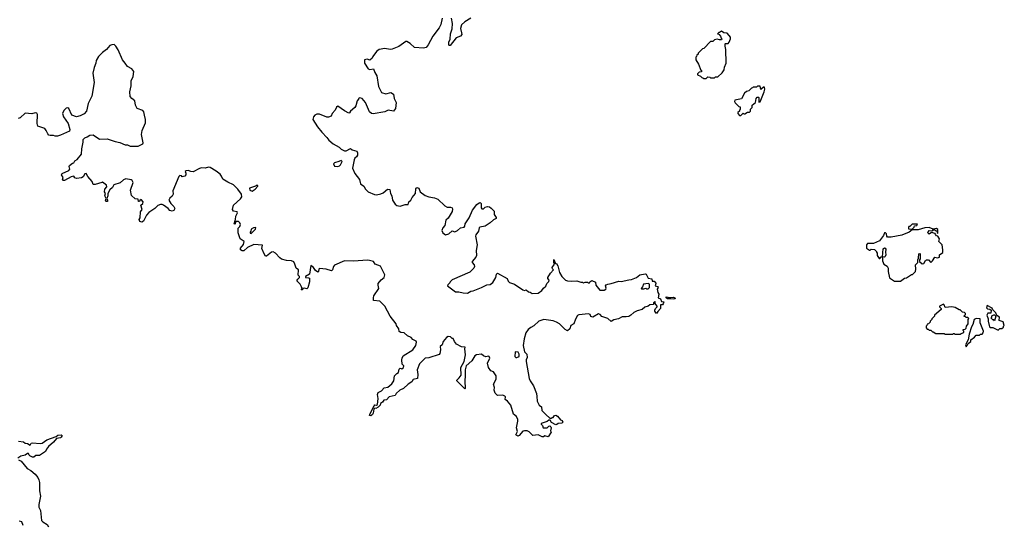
# Model space of a CAD drawing. Extents: x 2029826 to 2248070, y 228728 to 402406.
# Tile 62 of 256: x 2130841 to 2142550, y 265488 to 271501. Entities that reach past the tile are written whole.
import ezdxf

# ---------------------------------------------------------------- set-up
doc = ezdxf.new("R2010")
doc.units = 0

msp = doc.modelspace()

# ---------------------------------------------------------------- linework, layer by layer
at = {"layer": '0CON10XD'}
for points in [[(2135865, 271518), (2135850, 271445), (2135831, 271405), (2135756, 271305), (2135699, 271201), (2135675, 271170), (2135645, 271161), (2135535, 271169), (2135485, 271218), (2135445, 271241), (2135435, 271241), (2135349, 271181), (2135270, 271150), (2135245, 271146), (2135185, 271158), (2135115, 271147), (2135085, 271123), (2135042, 271062), (2135032, 271045), (2135005, 271020), (2134975, 271030), (2134940, 271025), (2134942, 270985), (2134985, 270918), (2135005, 270910), (2135050, 270915), (2135063, 270873), (2135090, 270835), (2135108, 270705), (2135144, 270634), (2135195, 270619), (2135254, 270634), (2135288, 270615), (2135294, 270564), (2135320, 270515), (2135310, 270445), (2135285, 270412), (2135225, 270426), (2135185, 270406), (2135045, 270380), (2135026, 270384), (2135002, 270405), (2134953, 270515), (2134915, 270562), (2134885, 270572), (2134870, 270565), (2134870, 270555), (2134854, 270536), (2134838, 270475), (2134826, 270455), (2134777, 270415), (2134765, 270393), (2134755, 270391), (2134705, 270418), (2134625, 270471), (2134608, 270462), (2134594, 270425), (2134558, 270385)], [(2136205, 271521), (2136136, 271475), (2136095, 271439), (2136082, 271395), (2136096, 271344), (2136099, 271325), (2136084, 271306), (2136033, 271287), (2135960, 271195), (2135953, 271193), (2135945, 271200), (2135944, 271235), (2135959, 271271), (2135965, 271335), (2135986, 271394), (2135990, 271455), (2135975, 271518)], [(2139005, 270800), (2139025, 270820), (2139047, 270817), (2139055, 270810), (2139105, 270810), (2139115, 270820), (2139145, 270820), (2139195, 270870), (2139218, 270905), (2139222, 270935), (2139242, 270985), (2139240, 271145), (2139230, 271185), (2139230, 271215), (2139235, 271220), (2139265, 271220), (2139277, 271233), (2139292, 271275), (2139292, 271292), (2139280, 271315), (2139255, 271340), (2139215, 271346), (2139185, 271363), (2139165, 271350), (2139155, 271350), (2139140, 271335), (2139155, 271330), (2139177, 271307), (2139182, 271282), (2139190, 271275), (2139188, 271262), (2139165, 271260), (2139135, 271268), (2139105, 271260), (2139085, 271240), (2139055, 271240), (2138975, 271160), (2138960, 271155), (2138910, 271105), (2138908, 271092), (2138892, 271078), (2138890, 271065), (2138880, 271055), (2138880, 271025), (2138912, 270972), (2138942, 270902), (2138950, 270895), (2138948, 270882), (2138922, 270878), (2138902, 270858), (2138900, 270845), (2138938, 270828), (2138952, 270812), (2138965, 270810), (2138975, 270800), (2139005, 270800)], [(2135003, 268637), (2134975, 268641), (2134815, 268631), (2134705, 268634), (2134585, 268581), (2134571, 268565), (2134560, 268525), (2134550, 268515), (2134486, 268536), (2134408, 268542), (2134397, 268535), (2134393, 268507), (2134385, 268498), (2134359, 268519), (2134334, 268554), (2134305, 268578), (2134286, 268475), (2134240, 268445), (2134240, 268435), (2134275, 268431), (2134286, 268426), (2134288, 268415), (2134286, 268384), (2134266, 268314), (2134255, 268300), (2134225, 268310), (2134210, 268305), (2134205, 268290), (2134190, 268290), (2134200, 268305), (2134193, 268325), (2134176, 268356), (2134138, 268395), (2134147, 268415), (2134170, 268435), (2134170, 268445), (2134154, 268464), (2134156, 268525), (2134128, 268545), (2134114, 268595), (2134100, 268620), (2134075, 268633), (2134015, 268636), (2133954, 268654), (2133935, 268667), (2133882, 268725), (2133855, 268742), (2133835, 268738), (2133775, 268688), (2133765, 268690), (2133748, 268718), (2133721, 268781), (2133728, 268818), (2133625, 268826), (2133550, 268790), (2133505, 268753), (2133485, 268752), (2133468, 268765), (2133468, 268785), (2133504, 268826), (2133512, 268865), (2133465, 268893), (2133440, 268965), (2133438, 269022), (2133458, 269042), (2133468, 269065), (2133458, 269085), (2133445, 269100), (2133418, 269102), (2133408, 269092), (2133405, 269070), (2133392, 269075), (2133408, 269125), (2133410, 269165), (2133432, 269205), (2133426, 269216), (2133383, 269223), (2133372, 269245), (2133382, 269295), (2133469, 269371), (2133482, 269395), (2133477, 269425), (2133436, 269485), (2133385, 269538), (2133315, 269568), (2133255, 269604), (2133242, 269642), (2133224, 269664), (2133179, 269699), (2133105, 269742), (2133085, 269748), (2133045, 269737), (2133005, 269740), (2132979, 269731), (2132905, 269693), (2132876, 269696), (2132845, 269708), (2132820, 269705), (2132808, 269695), (2132818, 269675), (2132818, 269655), (2132805, 269642), (2132775, 269632), (2132764, 269644), (2132745, 269647), (2132734, 269636), (2132663, 269465), (2132668, 269425), (2132656, 269404), (2132625, 269378), (2132614, 269355), (2132638, 269315), (2132675, 269280), (2132687, 269255), (2132675, 269232), (2132655, 269222), (2132625, 269232), (2132606, 269256), (2132553, 269295), (2132535, 269304), (2132515, 269302), (2132485, 269290), (2132450, 269255), (2132375, 269210), (2132348, 269175), (2132312, 269105), (2132295, 269092), (2132271, 269101), (2132262, 269125), (2132272, 269145), (2132279, 269215), (2132296, 269245), (2132282, 269295), (2132306, 269314), (2132311, 269335), (2132285, 269363), (2132268, 269352), (2132265, 269340), (2132255, 269340), (2132250, 269365), (2132215, 269372), (2132172, 269412), (2132157, 269475), (2132192, 269565), (2132180, 269590), (2132165, 269597), (2132105, 269610), (2132075, 269598), (2132038, 269562), (2131962, 269538), (2131944, 269506), (2131913, 269477), (2131891, 269435), (2131889, 269405), (2131878, 269375), (2131886, 269355), (2131885, 269340), (2131865, 269340), (2131862, 269345), (2131870, 269375), (2131854, 269405), (2131860, 269435), (2131850, 269455), (2131853, 269485), (2131877, 269515), (2131874, 269534), (2131825, 269570), (2131817, 269563), (2131739, 269541), (2131715, 269542), (2131704, 269575), (2131650, 269635), (2131632, 269672), (2131615, 269668), (2131596, 269634), (2131575, 269620), (2131515, 269614), (2131495, 269622), (2131485, 269640), (2131455, 269634), (2131375, 269590), (2131355, 269590), (2131350, 269595), (2131358, 269625), (2131340, 269655), (2131345, 269670), (2131425, 269708), (2131437, 269725), (2131430, 269755), (2131434, 269766), (2131470, 269795), (2131485, 269800), (2131497, 269823), (2131525, 269838), (2131578, 269902), (2131580, 269965), (2131596, 270045), (2131596, 270075), (2131615, 270097), (2131645, 270107), (2131674, 270126), (2131715, 270130), (2131791, 270081), (2131880, 270085), (2131975, 270052), (2132032, 270042), (2132094, 270014), (2132125, 270011), (2132155, 269998), (2132252, 269998), (2132306, 270025), (2132309, 270035), (2132288, 270135), (2132296, 270185), (2132336, 270275), (2132336, 270315), (2132326, 270365), (2132316, 270405), (2132305, 270420), (2132240, 270445), (2132220, 270485), (2132212, 270535), (2132174, 270564), (2132156, 270586), (2132152, 270642), (2132165, 270715), (2132168, 270775), (2132190, 270825), (2132198, 270885), (2132175, 270916), (2132125, 270946), (2132095, 270985), (2132064, 271024), (2132012, 271142), (2131985, 271187), (2131965, 271206), (2131935, 271204), (2131915, 271193), (2131875, 271148), (2131825, 271111), (2131777, 271063), (2131750, 271015), (2131746, 270985), (2131725, 270932), (2131712, 270865), (2131726, 270755), (2131700, 270590), (2131654, 270505), (2131634, 270415), (2131607, 270383), (2131562, 270358), (2131515, 270344), (2131462, 270365), (2131425, 270443), (2131415, 270453), (2131395, 270450), (2131365, 270422), (2131352, 270385), (2131364, 270345), (2131418, 270265), (2131436, 270195), (2131433, 270175), (2131325, 270127), (2131290, 270115), (2131265, 270114), (2131245, 270123), (2131205, 270123), (2131189, 270129), (2131175, 270142), (2131158, 270185), (2131139, 270209), (2131058, 270235), (2131050, 270265), (2131054, 270375), (2131045, 270391), (2131025, 270392), (2130985, 270381), (2130905, 270389), (2130845, 270334), (2130825, 270328)], [(2139415, 270360), (2139445, 270390), (2139455, 270380), (2139465, 270380), (2139495, 270400), (2139518, 270402), (2139530, 270415), (2139532, 270438), (2139550, 270455), (2139550, 270485), (2139590, 270515), (2139600, 270565), (2139612, 270578), (2139625, 270580), (2139630, 270575), (2139632, 270522), (2139648, 270525), (2139696, 270645), (2139702, 270675), (2139698, 270698), (2139685, 270700), (2139655, 270670), (2139645, 270710), (2139615, 270710), (2139605, 270700), (2139565, 270700), (2139555, 270690), (2139542, 270688), (2139510, 270655), (2139485, 270646), (2139462, 270628), (2139425, 270560), (2139347, 270543), (2139343, 270527), (2139351, 270511), (2139395, 270470), (2139410, 270465), (2139410, 270435), (2139400, 270425), (2139400, 270415), (2139382, 270398), (2139380, 270385), (2139402, 270362), (2139415, 270360)], [(2134558, 270385), (2134547, 270355), (2134515, 270341), (2134495, 270342), (2134405, 270378), (2134375, 270379), (2134351, 270365), (2134334, 270345), (2134328, 270315), (2134382, 270225), (2134433, 270163), (2134495, 270102), (2134518, 270068), (2134568, 270025), (2134640, 269985), (2134665, 269962), (2134705, 269942), (2134725, 269942), (2134775, 269970), (2134793, 269953), (2134849, 269939), (2134858, 269918), (2134859, 269891), (2134848, 269872), (2134828, 269855), (2134818, 269835), (2134800, 269735), (2134825, 269670), (2134881, 269601), (2134895, 269550), (2134933, 269523), (2134954, 269484), (2134984, 269454), (2135061, 269421), (2135085, 269420), (2135135, 269431), (2135165, 269443), (2135215, 269484), (2135243, 269483), (2135250, 269435), (2135266, 269405), (2135276, 269355), (2135305, 269308), (2135325, 269293), (2135365, 269282), (2135425, 269302), (2135462, 269305), (2135467, 269335), (2135494, 269355), (2135509, 269385), (2135548, 269435), (2135551, 269489), (2135565, 269506), (2135586, 269496), (2135602, 269455), (2135662, 269412), (2135705, 269393), (2135773, 269383), (2135815, 269368), (2135895, 269288), (2135925, 269272), (2135965, 269272), (2135983, 269263), (2135989, 269249), (2135985, 269218), (2135935, 269140), (2135909, 269115), (2135898, 269055), (2135875, 269025), (2135862, 268995), (2135872, 268965), (2135905, 268943), (2135945, 268954), (2135985, 268989), (2136015, 268979), (2136048, 268992), (2136084, 269026), (2136128, 269035), (2136136, 269045), (2136138, 269075), (2136186, 269144), (2136226, 269234), (2136278, 269302), (2136306, 269324), (2136316, 269326), (2136330, 269315), (2136328, 269265), (2136335, 269250), (2136355, 269252), (2136375, 269270), (2136405, 269280), (2136430, 269275), (2136449, 269259), (2136482, 269222), (2136482, 269185), (2136507, 269147), (2136508, 269135), (2136475, 269122), (2136435, 269084), (2136375, 269046), (2136315, 269033), (2136307, 269025), (2136297, 268985), (2136266, 268944), (2136260, 268925), (2136280, 268825), (2136269, 268755), (2136274, 268695), (2136266, 268675), (2136223, 268625), (2136222, 268615), (2136247, 268587), (2136250, 268565), (2136242, 268545), (2136195, 268500), (2135985, 268407), (2135960, 268385), (2135958, 268372), (2135931, 268349), (2135928, 268335), (2136025, 268266), (2136065, 268266), (2136115, 268254), (2136165, 268250), (2136205, 268271), (2136235, 268276), (2136333, 268315), (2136395, 268349), (2136435, 268350), (2136466, 268375), (2136503, 268435), (2136513, 268475), (2136525, 268487), (2136637, 268425), (2136652, 268392), (2136666, 268376), (2136725, 268356), (2136825, 268287), (2136845, 268282), (2136865, 268290), (2136890, 268265), (2136912, 268262), (2136935, 268244), (2137005, 268250), (2137049, 268281), (2137071, 268309), (2137098, 268332), (2137110, 268365), (2137132, 268388), (2137138, 268405), (2137123, 268423), (2137122, 268435), (2137154, 268486), (2137188, 268525), (2137177, 268537), (2137174, 268555), (2137200, 268595), (2137192, 268615), (2137195, 268648), (2137212, 268602), (2137225, 268600), (2137242, 268575), (2137262, 268495), (2137288, 268445), (2137330, 268405), (2137354, 268394), (2137405, 268390), (2137465, 268397), (2137515, 268380), (2137535, 268380), (2137545, 268372), (2137565, 268380), (2137595, 268380), (2137605, 268370), (2137618, 268372), (2137620, 268385), (2137645, 268398), (2137690, 268380), (2137693, 268343), (2137740, 268285), (2137790, 268285), (2137812, 268295), (2137817, 268307), (2137808, 268335), (2137814, 268346), (2137835, 268357), (2137875, 268362), (2137965, 268392), (2137995, 268388), (2138085, 268409), (2138115, 268410), (2138175, 268434), (2138214, 268466), (2138279, 268479), (2138293, 268473), (2138315, 268428), (2138358, 268418), (2138362, 268392), (2138385, 268392), (2138401, 268381), (2138407, 268365), (2138400, 268335), (2138425, 268328), (2138432, 268315), (2138420, 268295), (2138428, 268255), (2138442, 268235), (2138432, 268195), (2138460, 268180), (2138475, 268150), (2138500, 268145), (2138495, 268120), (2138485, 268110), (2138462, 268108), (2138462, 268065), (2138429, 268031), (2138415, 268008), (2138395, 268033), (2138394, 268046), (2138403, 268067), (2138420, 268085), (2138420, 268095), (2138400, 268125), (2138400, 268145), (2138395, 268148), (2138380, 268135), (2138378, 268112), (2138335, 268110), (2138316, 268094), (2138277, 268083), (2138244, 268055), (2138185, 268040), (2138143, 268017), (2138108, 267985), (2138085, 267973), (2138055, 267967), (2138005, 267968), (2137962, 267945), (2137905, 267932), (2137875, 267912), (2137835, 267946), (2137798, 267958), (2137763, 267973), (2137744, 267995), (2137725, 268002), (2137655, 267964), (2137635, 267973), (2137624, 267994), (2137605, 268001), (2137490, 267990), (2137476, 267984), (2137449, 267941), (2137429, 267885), (2137397, 267863), (2137382, 267825), (2137355, 267802), (2137328, 267815), (2137262, 267882), (2137225, 267904), (2137185, 267919), (2137075, 267934), (2137015, 267914), (2136955, 267862), (2136918, 267842), (2136887, 267815), (2136861, 267775), (2136840, 267705), (2136830, 267625), (2136845, 267552), (2136873, 267525), (2136876, 267485), (2136863, 267455), (2136863, 267435), (2136899, 267235), (2136910, 267205), (2136953, 267145), (2136987, 267055), (2136989, 267021), (2136993, 266963), (2137017, 266917), (2137046, 266896), (2137052, 266855), (2137097, 266807), (2137145, 266760), (2137165, 266760), (2137175, 266770), (2137185, 266770), (2137200, 266795), (2137216, 266796), (2137238, 266785), (2137274, 266744), (2137293, 266733), (2137300, 266715), (2137287, 266703), (2137245, 266700), (2137230, 266685), (2137215, 266682), (2137165, 266710), (2137148, 266738), (2137135, 266740), (2137115, 266722), (2137042, 266698), (2137042, 266692), (2137060, 266675), (2137068, 266648), (2137115, 266648), (2137135, 266668), (2137145, 266670), (2137157, 266657), (2137160, 266645), (2137152, 266612), (2137160, 266595), (2137125, 266540), (2137085, 266550), (2137072, 266538), (2137055, 266538), (2137005, 266563), (2136944, 266554), (2136899, 266599), (2136875, 266613), (2136845, 266613), (2136824, 266606), (2136780, 266555), (2136765, 266548), (2136743, 266565), (2136760, 266605), (2136748, 266645), (2136766, 266725), (2136766, 266746), (2136751, 266781), (2136715, 266808), (2136680, 266915), (2136644, 266964), (2136613, 266985), (2136617, 267015), (2136610, 267025), (2136585, 267036), (2136525, 267031), (2136495, 267060), (2136482, 267095), (2136488, 267125), (2136476, 267165), (2136507, 267225), (2136506, 267266), (2136475, 267313), (2136443, 267325), (2136417, 267365), (2136404, 267415), (2136433, 267475), (2136425, 267497), (2136415, 267500), (2136385, 267490), (2136355, 267502), (2136333, 267523), (2136275, 267516), (2136255, 267502), (2136217, 267443), (2136152, 267385), (2136137, 267335), (2136140, 267265), (2136133, 267205), (2136140, 267115), (2136135, 267110), (2136038, 267205), (2136040, 267215), (2136069, 267241), (2136091, 267275), (2136086, 267365), (2136128, 267435), (2136142, 267515), (2136133, 267585), (2136140, 267605), (2136095, 267610), (2136035, 267642), (2136010, 267675), (2135995, 267710), (2135985, 267710), (2135965, 267728), (2135935, 267732), (2135917, 267723), (2135877, 267675), (2135866, 267634), (2135843, 267615), (2135844, 267574), (2135838, 267532), (2135831, 267519), (2135705, 267479), (2135665, 267476), (2135595, 267409), (2135566, 267335), (2135577, 267283), (2135572, 267235), (2135520, 267220), (2135504, 267195), (2135462, 267168), (2135406, 267114), (2135363, 267095), (2135318, 267055), (2135305, 267033), (2135236, 267014), (2135205, 266978), (2135170, 266975), (2135156, 266954), (2135132, 266935), (2135127, 266915), (2135105, 266892), (2135075, 266878), (2135065, 266880), (2135052, 266868), (2135045, 266820), (2135038, 266805), (2135015, 266790), (2135003, 266793), (2135005, 266810), (2135055, 266910), (2135065, 266920), (2135085, 266918), (2135098, 266925), (2135104, 266995), (2135098, 267045), (2135104, 267066), (2135142, 267088), (2135175, 267121), (2135218, 267132), (2135265, 267170), (2135289, 267205), (2135300, 267265), (2135328, 267292), (2135344, 267306), (2135353, 267345), (2135365, 267358), (2135385, 267348), (2135406, 267365), (2135410, 267385), (2135390, 267405), (2135387, 267455), (2135388, 267475), (2135402, 267505), (2135515, 267574), (2135554, 267626), (2135561, 267665), (2135555, 267677), (2135518, 267698), (2135495, 267722), (2135451, 267741), (2135415, 267778), (2135375, 267780), (2135352, 267792), (2135349, 267825), (2135324, 267864), (2135320, 267885), (2135245, 267975), (2135185, 268093), (2135123, 268153), (2135050, 268160), (2135047, 268195), (2135051, 268215), (2135112, 268305), (2135104, 268345), (2135106, 268365), (2135141, 268409), (2135174, 268435), (2135184, 268465), (2135130, 268570), (2135068, 268595), (2135050, 268625), (2135003, 268637)], [(2134625, 269757), (2134645, 269763), (2134658, 269775), (2134676, 269814), (2134665, 269828), (2134637, 269813), (2134585, 269800), (2134572, 269785), (2134585, 269760), (2134625, 269757)], [(2133605, 269463), (2133640, 269485), (2133675, 269520), (2133675, 269530), (2133655, 269530), (2133645, 269520), (2133574, 269496), (2133578, 269475), (2133605, 269463)], [(2141455, 269010), (2141480, 269035), (2141482, 269048), (2141508, 269052), (2141518, 269068), (2141455, 269070), (2141425, 269040), (2141415, 269040), (2141410, 269035), (2141412, 269012), (2141455, 269010)], [(2133595, 268960), (2133645, 269010), (2133648, 269028), (2133623, 269027), (2133595, 269010), (2133590, 268985), (2133580, 268975), (2133582, 268962), (2133595, 268960)], [(2141315, 268390), (2141362, 268428), (2141385, 268432), (2141445, 268470), (2141458, 268472), (2141492, 268505), (2141498, 268535), (2141492, 268585), (2141520, 268615), (2141520, 268645), (2141530, 268665), (2141535, 268718), (2141545, 268720), (2141550, 268715), (2141550, 268655), (2141540, 268645), (2141540, 268625), (2141575, 268598), (2141595, 268602), (2141613, 268637), (2141624, 268646), (2141647, 268647), (2141675, 268612), (2141698, 268635), (2141722, 268678), (2141755, 268668), (2141778, 268675), (2141780, 268705), (2141817, 268733), (2141820, 268765), (2141812, 268825), (2141772, 268865), (2141780, 268895), (2141758, 268928), (2141745, 268930), (2141730, 268945), (2141728, 268958), (2141685, 268972), (2141655, 268952), (2141642, 268965), (2141643, 268977), (2141658, 268992), (2141695, 268990), (2141705, 269000), (2141725, 269000), (2141735, 268990), (2141748, 268988), (2141755, 268960), (2141760, 268965), (2141760, 269005), (2141745, 269018), (2141705, 269010), (2141655, 269028), (2141605, 269024), (2141525, 269003), (2141455, 269000), (2141420, 268975), (2141332, 268938), (2141204, 268914), (2141160, 268915), (2141152, 268925), (2141150, 268955), (2141137, 268967), (2141125, 268968), (2141112, 268935), (2141065, 268870), (2140995, 268840), (2140925, 268840), (2140910, 268825), (2140912, 268782), (2140945, 268760), (2140955, 268760), (2140965, 268770), (2141008, 268768), (2141030, 268745), (2141030, 268735), (2141040, 268725), (2141040, 268695), (2141062, 268662), (2141068, 268662), (2141085, 268680), (2141100, 268680), (2141100, 268635), (2141117, 268595), (2141158, 268568), (2141169, 268545), (2141167, 268505), (2141185, 268430), (2141243, 268393), (2141315, 268390)], [(2141125, 268676), (2141100, 268680), (2141108, 268775), (2141125, 268788), (2141135, 268784), (2141140, 268770), (2141137, 268735), (2141142, 268705), (2141135, 268683), (2141125, 268676)], [(2138315, 268300), (2138330, 268315), (2138330, 268355), (2138315, 268362), (2138260, 268355), (2138248, 268322), (2138230, 268305), (2138235, 268300), (2138265, 268300), (2138288, 268308), (2138295, 268300), (2138315, 268300)], [(2138615, 268176), (2138585, 268183), (2138545, 268183), (2138530, 268195), (2138530, 268205), (2138575, 268198), (2138615, 268202), (2138632, 268195), (2138635, 268182), (2138615, 268176)], [(2142025, 267760), (2142035, 267770), (2142068, 267782), (2142070, 267795), (2142060, 267805), (2142062, 267818), (2142085, 267820), (2142098, 267832), (2142100, 267855), (2142120, 267885), (2142120, 267935), (2142128, 267948), (2142115, 267960), (2142095, 267960), (2142085, 267970), (2142072, 267972), (2142072, 267978), (2142090, 267995), (2142088, 268008), (2142075, 268020), (2142052, 268022), (2142025, 268050), (2142015, 268050), (2141967, 268077), (2141925, 268088), (2141845, 268080), (2141835, 268110), (2141825, 268118), (2141780, 268095), (2141780, 268085), (2141798, 268068), (2141800, 268055), (2141720, 267985), (2141720, 267975), (2141690, 267945), (2141690, 267935), (2141670, 267915), (2141670, 267905), (2141648, 267882), (2141632, 267878), (2141630, 267865), (2141620, 267855), (2141620, 267835), (2141632, 267822), (2141645, 267820), (2141655, 267810), (2141675, 267810), (2141695, 267790), (2141705, 267790), (2141735, 267770), (2141835, 267770), (2141845, 267760), (2141935, 267760), (2141945, 267770), (2141955, 267770), (2141965, 267760), (2142025, 267760)], [(2142475, 267810), (2142495, 267830), (2142522, 267828), (2142540, 267845), (2142540, 267855), (2142550, 267865), (2142537, 267907), (2142490, 267925), (2142492, 267965), (2142462, 267982), (2142450, 268015), (2142412, 268052), (2142405, 268070), (2142345, 268100), (2142340, 268075), (2142352, 268062), (2142377, 268057), (2142392, 268045), (2142388, 268012), (2142355, 268010), (2142342, 267985), (2142360, 267945), (2142360, 267915), (2142375, 267850), (2142385, 267840), (2142415, 267840), (2142475, 267810)], [(2142095, 267612), (2142110, 267625), (2142120, 267650), (2142150, 267675), (2142150, 267695), (2142196, 267724), (2142215, 267750), (2142255, 267750), (2142265, 267760), (2142285, 267760), (2142300, 267775), (2142301, 267795), (2142264, 267895), (2142263, 267943), (2142215, 267949), (2142192, 267935), (2142177, 267875), (2142161, 267849), (2142131, 267759), (2142120, 267695), (2142090, 267635), (2142095, 267612)], [(2142435, 267920), (2142425, 267930), (2142415, 267930), (2142390, 267955), (2142400, 267965), (2142402, 267978), (2142425, 267990), (2142435, 267990), (2142450, 267975), (2142435, 267920)], [(2136755, 267484), (2136780, 267495), (2136781, 267525), (2136768, 267545), (2136735, 267550), (2136728, 267495), (2136740, 267485), (2136755, 267484)], [(2130829, 266489), (2130885, 266480), (2130905, 266464), (2130935, 266462), (2130965, 266440), (2130976, 266464), (2130993, 266467), (2131085, 266459), (2131107, 266463), (2131165, 266504), (2131276, 266544), (2131295, 266560), (2131335, 266563), (2131347, 266557), (2131336, 266535), (2131325, 266528), (2131280, 266520), (2131245, 266477), (2131185, 266425), (2131162, 266395), (2131150, 266365), (2131075, 266317), (2131035, 266318), (2131011, 266299), (2130995, 266297), (2130962, 266312), (2130955, 266322), (2130945, 266340), (2130935, 266340), (2130905, 266323), (2130855, 266310), (2130820, 266285)], [(2130827, 266267), (2130859, 266249), (2130932, 266162), (2130975, 266141), (2131027, 266097), (2131055, 266058), (2131068, 266028), (2131078, 265995), (2131076, 265896), (2131089, 265835), (2131067, 265735), (2131068, 265705), (2131088, 265665), (2131102, 265545), (2131115, 265528), (2131166, 265496), (2131185, 265468)], [(2130884, 265485), (2130865, 265530), (2130835, 265538)]]:
    msp.add_lwpolyline(points, dxfattribs=at)

doc.saveas('drawing.dxf')
